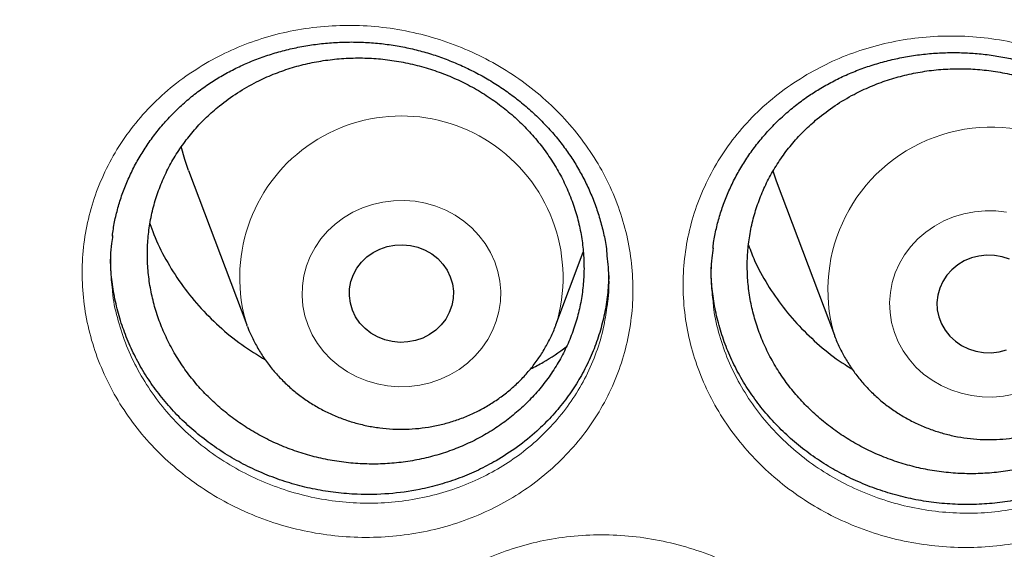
# Model space of a CAD drawing. Header units: millimetres. Extents: x 8 to 778, y 12 to 1829.
# Tile 205 of 256: x 347 to 355, y 1664 to 1668. Entities that reach past the tile are written whole.
import ezdxf

# ---------------------------------------------------------------- set-up
doc = ezdxf.new("R2010")
doc.units = ezdxf.units.MM

msp = doc.modelspace()

# ---------------------------------------------------------------- linework, layer by layer
at = {"color": 7, "linetype": 'Continuous', "lineweight": 30}
for p, q in [((348.3701, 1666.7405), (348.8171, 1665.5523)), ((352.8604, 1666.7367), (352.8868, 1666.6607)), ((352.8868, 1666.6607), (353.3338, 1665.4725)), ((351.1933, 1665.5523), (351.4038, 1666.1117)), ((348.8213, 1665.5414), (348.8179, 1665.5502)), ((353.3315, 1665.4787), (353.3338, 1665.4725))]:
    msp.add_line(p, q, dxfattribs=at)
at = {"color": 7, "linetype": 'Continuous', "lineweight": 30, "flags": 128}
for points in [[(348.3701, 1666.7405), (348.3415, 1666.8236), (348.3134, 1666.9255)], [(349.6293, 1665.6654), (349.6131, 1665.7194), (349.6057, 1665.775), (349.6072, 1665.8311), (349.6176, 1665.8863), (349.6366, 1665.9395), (349.6639, 1665.9894), (349.6988, 1666.035), (349.7405, 1666.0751), (349.7882, 1666.109), (349.8407, 1666.1358), (349.8969, 1666.155), (349.9555, 1666.1661), (350.0152, 1666.1689), (350.0747, 1666.1633), (350.1326, 1666.1495), (350.1877, 1666.1277), (350.2387, 1666.0984), (350.2845, 1666.0624), (350.3241, 1666.0203), (350.3565, 1665.9732), (350.3811, 1665.9221), (350.3973, 1665.8681), (350.4047, 1665.8124), (350.4032, 1665.7564), (350.3928, 1665.7011), (350.3738, 1665.648), (350.3465, 1665.598), (350.3116, 1665.5525), (350.2699, 1665.5124), (350.2222, 1665.4785), (350.1697, 1665.4517), (350.1135, 1665.4325), (350.0549, 1665.4214), (349.9952, 1665.4186), (349.9357, 1665.4242), (349.8778, 1665.438), (349.8227, 1665.4598), (349.7717, 1665.489), (349.7259, 1665.5251), (349.6863, 1665.5671), (349.6539, 1665.6143), (349.6293, 1665.6654)], [(354.6791, 1666.0591), (354.6226, 1666.0772), (354.5637, 1666.0872), (354.504, 1666.0889), (354.4446, 1666.0822), (354.387, 1666.0673), (354.3324, 1666.0444), (354.282, 1666.0143), (354.237, 1665.9774), (354.1983, 1665.9346), (354.1669, 1665.8868), (354.1434, 1665.8353), (354.1283, 1665.781), (354.1221, 1665.7252), (354.1248, 1665.6692), (354.1363, 1665.6141), (354.1565, 1665.5613), (354.1848, 1665.5119), (354.2207, 1665.4671), (354.2633, 1665.4277), (354.3116, 1665.3947), (354.3647, 1665.3689), (354.4213, 1665.3508), (354.4801, 1665.3408), (354.5399, 1665.3391), (354.5992, 1665.3458), (354.6569, 1665.3607)]]:
    msp.add_lwpolyline(points, dxfattribs=at)
at = {"color": 8, "linetype": 'Continuous', "lineweight": 0, "flags": 128}
for points in [[(349.2876, 1665.5487), (349.2636, 1665.6229), (349.2482, 1665.6991), (349.2418, 1665.7765), (349.2443, 1665.854), (349.2557, 1665.9309), (349.2759, 1666.0061), (349.3046, 1666.0788), (349.3416, 1666.1482), (349.3863, 1666.2135), (349.4383, 1666.2738), (349.497, 1666.3285), (349.5616, 1666.3769), (349.6314, 1666.4185), (349.7056, 1666.4527), (349.7833, 1666.4793), (349.8636, 1666.4977), (349.9455, 1666.508), (350.0282, 1666.5099), (350.1106, 1666.5033), (350.1917, 1666.4885), (350.2707, 1666.4655), (350.3466, 1666.4346), (350.4184, 1666.3962), (350.4854, 1666.3508), (350.5468, 1666.2988), (350.6018, 1666.2409), (350.6499, 1666.1778), (350.6903, 1666.1101), (350.7228, 1666.0388), (350.7468, 1665.9645), (350.7622, 1665.8883), (350.7686, 1665.811), (350.7661, 1665.7334), (350.7547, 1665.6566), (350.7345, 1665.5814), (350.7058, 1665.5086), (350.6688, 1665.4392), (350.6241, 1665.374), (350.5721, 1665.3137), (350.5134, 1665.259), (350.4488, 1665.2106), (350.379, 1665.169), (350.3049, 1665.1347), (350.2272, 1665.1082), (350.1469, 1665.0897), (350.0649, 1665.0795), (349.9822, 1665.0776), (349.8998, 1665.0841), (349.8187, 1665.099), (349.7397, 1665.122), (349.6638, 1665.1528), (349.592, 1665.1912), (349.525, 1665.2367), (349.4636, 1665.2886), (349.4086, 1665.3465), (349.3605, 1665.4097), (349.3201, 1665.4773), (349.2876, 1665.5487)], [(354.6563, 1666.4192), (354.5743, 1666.4287), (354.4916, 1666.4299), (354.4093, 1666.4226), (354.3283, 1666.407), (354.2495, 1666.3833), (354.174, 1666.3518), (354.1025, 1666.3127), (354.036, 1666.2667), (353.9752, 1666.2141), (353.9207, 1666.1558), (353.8733, 1666.0922), (353.8336, 1666.0242), (353.8018, 1665.9525), (353.7786, 1665.8781), (353.764, 1665.8017), (353.7584, 1665.7243), (353.7616, 1665.6468), (353.7738, 1665.5701), (353.7948, 1665.495), (353.8243, 1665.4226), (353.862, 1665.3535), (353.9074, 1665.2887), (353.96, 1665.2288), (354.0192, 1665.1747), (354.0843, 1665.1269), (354.1545, 1665.0859), (354.229, 1665.0523), (354.307, 1665.0265), (354.3875, 1665.0087), (354.4696, 1664.9992), (354.5522, 1664.9981), (354.6346, 1665.0054), (354.7156, 1665.0209)]]:
    msp.add_lwpolyline(points, dxfattribs=at)
at = {"color": 8, "linetype": 'Continuous', "lineweight": 0}
for centre, radius, start, end in [((350.0053, 1665.917), 1.2427, 342.95062, 197.16387), ((354.5363, 1665.8207), 1.2524, 24.83385, 195.84643)]:
    msp.add_arc(centre, radius, start, end, dxfattribs=at)
for points, knots in [([(374.4372, 1706.3241), (373.9406, 1706.3182), (372.9475, 1706.3064), (371.4606, 1706.2107), (369.9795, 1706.0582), (368.5071, 1705.8436), (367.0548, 1705.5704), (365.6252, 1705.2401), (364.2206, 1704.8544), (362.8351, 1704.4122), (361.463, 1703.9113), (360.1073, 1703.3514), (358.7712, 1702.7324), (357.4655, 1702.0589), (356.1925, 1701.3322), (354.9622, 1700.5583), (353.7762, 1699.7398), (352.6359, 1698.8792), (351.5362, 1697.9733), (350.4729, 1697.0178), (349.4488, 1696.0138), (348.4669, 1694.9623), (347.5352, 1693.8712), (346.6556, 1692.7428), (345.8346, 1691.5861), (345.0727, 1690.4041), (344.3702, 1689.1996), (343.7238, 1687.9678), (343.1311, 1686.7033), (342.5945, 1685.408), (342.1162, 1684.084), (341.7005, 1682.7415), (341.3481, 1681.3831), (341.0614, 1680.0197), (340.8397, 1678.6541), (340.6819, 1677.2891), (340.5872, 1675.919), (340.5554, 1674.538), (340.5879, 1673.1486), (340.6862, 1671.7536), (340.8497, 1670.3641), (341.0782, 1668.9826), (341.3694, 1667.6201), (341.7215, 1666.2788), (342.1326, 1664.9611), (342.6039, 1663.6612), (343.1379, 1662.3739), (343.7346, 1661.102), (344.3944, 1659.8485), (345.1123, 1658.6234), (345.8868, 1657.4291), (346.7117, 1656.2749), (347.5841, 1655.1621), (348.5014, 1654.0923), (349.467, 1653.0606), (350.4854, 1652.0629), (351.5556, 1651.1021), (352.6764, 1650.1809), (353.8393, 1649.3068), (355.042, 1648.4816), (356.2749, 1647.7113), (357.5348, 1646.9965), (358.8186, 1646.3374), (360.1316, 1645.7309), (361.4794, 1645.1749), (362.86, 1644.6714), (364.2712, 1644.2228), (365.7022, 1643.8327), (367.15, 1643.5021), (368.6032, 1643.2331), (370.0587, 1643.0251), (371.5137, 1642.8771), (372.9741, 1642.7882), (374.4461, 1642.7584), (375.9269, 1642.7889), (377.4138, 1642.8811), (378.8949, 1643.0345), (380.3673, 1643.2488), (381.8197, 1643.5221), (383.2493, 1643.8525), (384.6538, 1644.2381), (386.0393, 1644.6803), (387.4114, 1645.1813), (388.7671, 1645.7412), (390.1032, 1646.3601), (391.409, 1647.0336), (392.6819, 1647.7603), (393.9122, 1648.5342), (395.0982, 1649.3527), (396.2386, 1650.2133), (397.3382, 1651.1193), (398.4016, 1652.0747), (399.4257, 1653.0787), (400.4076, 1654.1303), (401.3392, 1655.2213), (402.2189, 1656.3497), (403.0399, 1657.5064), (403.8017, 1658.6885), (404.5043, 1659.8929), (405.1507, 1661.1248), (405.7434, 1662.3892), (406.28, 1663.6845), (406.7582, 1665.0086), (407.1739, 1666.3511), (407.5263, 1667.7094), (407.813, 1669.0728), (408.0348, 1670.4384), (408.1925, 1671.8034), (408.2873, 1673.1736), (408.3191, 1674.5546), (408.2865, 1675.9439), (408.1883, 1677.3389), (408.0247, 1678.7284), (407.7963, 1680.1099), (407.505, 1681.4725), (407.1529, 1682.8137), (406.7418, 1684.1315), (406.2705, 1685.4313), (405.7366, 1686.7187), (405.1398, 1687.9906), (404.48, 1689.2441), (403.7622, 1690.4691), (402.9876, 1691.6634), (402.1627, 1692.8177), (401.2903, 1693.9304), (400.3731, 1695.0003), (399.4074, 1696.032), (398.389, 1697.0296), (397.3189, 1697.9904), (396.198, 1698.9116), (395.0351, 1699.7857), (393.8324, 1700.611), (392.5995, 1701.3812), (391.3396, 1702.096), (390.0558, 1702.7551), (388.7428, 1703.3616), (387.395, 1703.9176), (386.0144, 1704.4211), (384.6032, 1704.8698), (383.1723, 1705.2598), (381.7244, 1705.5904), (380.2712, 1705.8593), (378.8157, 1706.0676), (377.3607, 1706.2147), (375.9003, 1706.307), (374.9249, 1706.3184), (374.4372, 1706.3241)], [0, 0, 0, 0, 0.007, 0.014, 0.021, 0.028, 0.035, 0.041875, 0.04875, 0.055625, 0.0625, 0.0695, 0.0765, 0.0835, 0.0905, 0.0975, 0.104375, 0.11125, 0.118125, 0.125, 0.132, 0.139, 0.146, 0.153, 0.16, 0.166875, 0.17375, 0.180625, 0.1875, 0.1945, 0.2015, 0.2085, 0.2155, 0.2225, 0.229375, 0.23625, 0.243125, 0.25, 0.257, 0.264, 0.271, 0.278, 0.285, 0.291875, 0.29875, 0.305625, 0.3125, 0.3195, 0.3265, 0.3335, 0.3405, 0.3475, 0.354375, 0.36125, 0.368125, 0.375, 0.382, 0.389, 0.396, 0.403, 0.41, 0.416875, 0.42375, 0.430625, 0.4375, 0.4445, 0.4515, 0.4585, 0.4655, 0.4725, 0.479375, 0.48625, 0.493125, 0.5, 0.507, 0.514, 0.521, 0.528, 0.535, 0.541875, 0.54875, 0.555625, 0.5625, 0.5695, 0.5765, 0.5835, 0.5905, 0.5975, 0.604375, 0.61125, 0.618125, 0.625, 0.632, 0.639, 0.646, 0.653, 0.66, 0.666875, 0.67375, 0.680625, 0.6875, 0.6945, 0.7015, 0.7085, 0.7155, 0.7225, 0.729375, 0.73625, 0.743125, 0.75, 0.757, 0.764, 0.771, 0.778, 0.785, 0.791875, 0.79875, 0.805625, 0.8125, 0.8195, 0.8265, 0.8335, 0.8405, 0.8475, 0.854375, 0.86125, 0.868125, 0.875, 0.882, 0.889, 0.896, 0.903, 0.91, 0.916875, 0.92375, 0.930625, 0.9375, 0.9445, 0.9515, 0.9585, 0.9655, 0.9725, 0.979375, 0.98625, 0.993125, 1, 1, 1, 1]), ([(348.5263, 1667.5784), (348.5915, 1667.6126), (348.7221, 1667.6811), (348.9323, 1667.7579), (349.1533, 1667.8156), (349.3845, 1667.8497), (349.6226, 1667.8598), (349.8613, 1667.8452), (350.0973, 1667.8051), (350.3278, 1667.7411), (350.5502, 1667.654), (350.7614, 1667.5439), (350.9589, 1667.413), (351.14, 1667.263), (351.3018, 1667.0955), (351.4432, 1666.9133), (351.5626, 1666.7182), (351.6576, 1666.5121), (351.7277, 1666.2981), (351.7721, 1666.0792), (351.7893, 1665.858), (351.7802, 1665.6374), (351.7448, 1665.4197), (351.6826, 1665.2079), (351.5953, 1665.0045), (351.484, 1664.812), (351.3492, 1664.6335), (351.1936, 1664.4707), (351.023, 1664.329), (350.8412, 1664.2093), (350.6458, 1664.1078), (350.4329, 1664.0249), (350.2046, 1663.9632), (349.9698, 1663.926), (349.7314, 1663.9145), (349.4927, 1663.9275), (349.2559, 1663.9651), (349.0243, 1664.0279), (348.8007, 1664.114), (348.5883, 1664.2224), (348.3902, 1664.3522), (348.2084, 1664.5009), (348.0446, 1664.667), (347.9019, 1664.8488), (347.7813, 1665.0437), (347.6842, 1665.249), (347.6129, 1665.4624), (347.5671, 1665.6809), (347.5476, 1665.9021), (347.5553, 1666.123), (347.5894, 1666.3409), (347.6494, 1666.5531), (347.7353, 1666.7566), (347.8449, 1666.9493), (347.9794, 1667.1318), (348.1394, 1667.2999), (348.3215, 1667.453), (348.4581, 1667.5367), (348.5263, 1667.5784)], [0, 0, 0, 0, 0.017128, 0.034307, 0.051436, 0.06936, 0.087341, 0.105264, 0.123155, 0.141103, 0.158995, 0.176909, 0.19488, 0.212793, 0.230629, 0.248522, 0.266358, 0.284229, 0.302158, 0.320029, 0.337851, 0.35573, 0.373553, 0.391419, 0.409343, 0.42721, 0.445076, 0.462999, 0.480866, 0.49744, 0.514014, 0.532021, 0.550084, 0.568088, 0.586008, 0.603985, 0.621904, 0.639856, 0.657866, 0.675819, 0.693687, 0.711613, 0.729481, 0.747353, 0.765283, 0.783154, 0.800994, 0.81889, 0.83673, 0.85457, 0.872467, 0.890306, 0.908134, 0.926018, 0.943844, 0.962542, 0.981303, 1, 1, 1, 1]), ([(353.1223, 1667.4776), (353.1873, 1667.5131), (353.3176, 1667.5843), (353.5278, 1667.665), (353.7488, 1667.7265), (353.9798, 1667.7645), (354.2176, 1667.7784), (354.4562, 1667.7677), (354.6925, 1667.7315), (354.9235, 1667.6713), (355.1468, 1667.5879), (355.3591, 1667.4814), (355.5581, 1667.3539), (355.7409, 1667.207), (355.9047, 1667.0424), (356.0483, 1666.8626), (356.17, 1666.6696), (356.2675, 1666.4652), (356.3403, 1666.2525), (356.3874, 1666.0343), (356.4074, 1665.8135), (356.401, 1665.5928), (356.3684, 1665.3746), (356.3089, 1665.1619), (356.2241, 1664.957), (356.1151, 1664.7628), (355.9825, 1664.5822), (355.8289, 1664.4169), (355.6602, 1664.2725), (355.4797, 1664.1498), (355.2857, 1664.0452), (355.0739, 1663.959), (354.8466, 1663.8936), (354.6125, 1663.8527), (354.3745, 1663.8373), (354.1358, 1663.8465), (353.8988, 1663.8802), (353.6667, 1663.9391), (353.4422, 1664.0215), (353.2287, 1664.1263), (353.0291, 1664.2527), (352.8456, 1664.3982), (352.6799, 1664.5615), (352.535, 1664.7409), (352.412, 1664.9336), (352.3124, 1665.1372), (352.2384, 1665.3493), (352.19, 1665.567), (352.1676, 1665.7877), (352.1727, 1666.0087), (352.204, 1666.2271), (352.2613, 1666.4402), (352.3447, 1666.6451), (352.452, 1666.8396), (352.584, 1667.0239), (352.7413, 1667.1939), (352.9203, 1667.3493), (353.055, 1667.4349), (353.1223, 1667.4776)], [0, 0, 0, 0, 0.01722, 0.034492, 0.051712, 0.069627, 0.0876, 0.105515, 0.123396, 0.141334, 0.159216, 0.177123, 0.195087, 0.212994, 0.230831, 0.248723, 0.266559, 0.284436, 0.302371, 0.320248, 0.33808, 0.355969, 0.373801, 0.391677, 0.40961, 0.427485, 0.445356, 0.463284, 0.481155, 0.497736, 0.514316, 0.532312, 0.550364, 0.568358, 0.586268, 0.604235, 0.622144, 0.640087, 0.658088, 0.67603, 0.693895, 0.711816, 0.72968, 0.747554, 0.765485, 0.783359, 0.801206, 0.81911, 0.836957, 0.854808, 0.872714, 0.890564, 0.9084, 0.926292, 0.944126, 0.96273, 0.981397, 1, 1, 1, 1]), ([(347.7842, 1665.8195), (347.7852, 1665.807), (347.7915, 1665.7277), (347.8263, 1665.5837), (347.8892, 1665.3904), (347.9775, 1665.2045), (348.0866, 1665.028), (348.2159, 1664.8632), (348.364, 1664.7126), (348.5286, 1664.5776), (348.7079, 1664.4597), (348.9002, 1664.3612), (349.1025, 1664.2827), (349.312, 1664.2254), (349.5263, 1664.1907), (349.7423, 1664.1783), (349.958, 1664.188), (350.1704, 1664.221), (350.3769, 1664.2762), (350.5695, 1664.3505), (350.7462, 1664.4417), (350.9107, 1664.5493), (351.065, 1664.6769), (351.2058, 1664.8236), (351.3277, 1664.9846), (351.4286, 1665.1582), (351.507, 1665.3419), (351.5612, 1665.5187), (351.5775, 1665.6354), (351.5846, 1665.6863)], [0, 0, 0, 0, 0.0072844, 0.0459733, 0.0845392, 0.1231748, 0.1619344, 0.2005701, 0.2392025, 0.2779584, 0.3165912, 0.3553999, 0.3943336, 0.4331425, 0.4718939, 0.5107693, 0.5495229, 0.5884485, 0.6275021, 0.6664335, 0.7022561, 0.7380797, 0.7767072, 0.8154573, 0.8540849, 0.8927099, 0.9314583, 0.9700836, 1, 1, 1, 1]), ([(352.4007, 1665.7321), (352.4025, 1665.7115), (352.4102, 1665.6242), (352.4479, 1665.4728), (352.5135, 1665.2807), (352.604, 1665.0965), (352.7153, 1664.922), (352.8465, 1664.7595), (352.9964, 1664.6116), (353.1625, 1664.4795), (353.3431, 1664.3648), (353.5364, 1664.2697), (353.7394, 1664.1947), (353.9495, 1664.141), (354.164, 1664.1099), (354.3799, 1664.1011), (354.5953, 1664.1145), (354.8071, 1664.151), (355.0128, 1664.2096), (355.2044, 1664.287), (355.3798, 1664.3811), (355.543, 1664.4915), (355.6957, 1664.6216), (355.8347, 1664.7707), (355.9546, 1664.9336), (356.0534, 1665.1089), (356.1294, 1665.2939), (356.18, 1665.4655), (356.1942, 1665.5763), (356.2, 1665.6213)], [0, 0, 0, 0, 0.011984, 0.050647, 0.089188, 0.127786, 0.166507, 0.205105, 0.243686, 0.28239, 0.320971, 0.359717, 0.398588, 0.437334, 0.476021, 0.514832, 0.553522, 0.592382, 0.63137, 0.670236, 0.706033, 0.741832, 0.780427, 0.819144, 0.857739, 0.896342, 0.935068, 0.973671, 1, 1, 1, 1]), ([(355.4298, 1663.721), (355.4949, 1663.7564), (355.6252, 1663.8273), (355.8356, 1663.9078), (356.0567, 1663.9692), (356.2879, 1664.0072), (356.5258, 1664.0213), (356.7644, 1664.0109), (357.0007, 1663.9752), (357.2317, 1663.9156), (357.4549, 1663.8329), (357.667, 1663.7273), (357.8658, 1663.6007), (358.0484, 1663.4549), (358.2121, 1663.2914), (358.3554, 1663.1129), (358.477, 1662.9211), (358.5743, 1662.718), (358.6469, 1662.5066), (358.6939, 1662.2897), (358.7136, 1662.0701), (358.7071, 1661.8506), (358.6743, 1661.6335), (358.6145, 1661.4217), (358.5295, 1661.2177), (358.4202, 1661.0244), (358.2874, 1660.8444), (358.1335, 1660.6797), (357.9644, 1660.5357), (357.7836, 1660.4134), (357.5892, 1660.3091), (357.3772, 1660.2231), (357.1497, 1660.1578), (356.9155, 1660.1169), (356.6774, 1660.1013), (356.4387, 1660.1102), (356.2017, 1660.1435), (355.9696, 1660.2018), (355.7453, 1660.2835), (355.5318, 1660.3874), (355.3325, 1660.5129), (355.1491, 1660.6574), (354.9837, 1660.8194), (354.8389, 1660.9976), (354.7161, 1661.189), (354.6167, 1661.3913), (354.5429, 1661.6022), (354.4946, 1661.8186), (354.4725, 1662.0381), (354.4777, 1662.2579), (354.5092, 1662.4753), (354.5668, 1662.6874), (354.6504, 1662.8914), (354.7579, 1663.0851), (354.8902, 1663.2687), (355.0479, 1663.4381), (355.2274, 1663.5931), (355.3624, 1663.6784), (355.4298, 1663.721)], [0, 0, 0, 0, 0.0172158, 0.0344826, 0.0516988, 0.0696117, 0.0875819, 0.1054948, 0.1233674, 0.1412972, 0.1591705, 0.1770661, 0.1950191, 0.2129147, 0.2307419, 0.2486252, 0.2664514, 0.2843258, 0.3022573, 0.3201314, 0.3379684, 0.3558618, 0.3736985, 0.3915842, 0.4095269, 0.4274125, 0.4452945, 0.4632333, 0.4811152, 0.4977142, 0.5143129, 0.5323052, 0.5503543, 0.5683442, 0.5862503, 0.6042129, 0.622118, 0.6400511, 0.6580419, 0.6759749, 0.6938279, 0.7117378, 0.7295907, 0.7474571, 0.7653806, 0.7832469, 0.8010935, 0.8189969, 0.8368433, 0.8547, 0.8726132, 0.8904692, 0.9083163, 0.926219, 0.9440641, 0.9626884, 0.9813764, 1, 1, 1, 1]), ([(350.4746, 1663.6644), (350.54, 1663.6983), (350.6708, 1663.7661), (350.8813, 1663.842), (351.1027, 1663.8989), (351.3341, 1663.9324), (351.5724, 1663.942), (351.8111, 1663.927), (352.047, 1663.8867), (352.2773, 1663.8226), (352.4994, 1663.7356), (352.7102, 1663.6258), (352.9071, 1663.4953), (353.0877, 1663.346), (353.2488, 1663.1792), (353.3895, 1662.9979), (353.5082, 1662.8038), (353.6024, 1662.5988), (353.6718, 1662.386), (353.7154, 1662.1683), (353.7318, 1661.9483), (353.722, 1661.729), (353.6858, 1661.5126), (353.6229, 1661.302), (353.5348, 1661.0998), (353.4226, 1660.9085), (353.2871, 1660.7312), (353.1307, 1660.5694), (352.9594, 1660.4287), (352.7768, 1660.3099), (352.5808, 1660.2092), (352.3674, 1660.1272), (352.1388, 1660.0663), (351.9037, 1660.0297), (351.6652, 1660.0187), (351.4264, 1660.0322), (351.1897, 1660.0701), (350.9583, 1660.1329), (350.735, 1660.2189), (350.523, 1660.327), (350.3254, 1660.4564), (350.1441, 1660.6045), (349.9811, 1660.7698), (349.839, 1660.9508), (349.7191, 1661.1447), (349.6228, 1661.3489), (349.5522, 1661.5611), (349.5072, 1661.7784), (349.4885, 1661.9983), (349.497, 1662.2179), (349.5318, 1662.4346), (349.5926, 1662.6455), (349.6793, 1662.8479), (349.7897, 1663.0394), (349.925, 1663.2208), (350.0859, 1663.3878), (350.2689, 1663.54), (350.4061, 1663.623), (350.4746, 1663.6644)], [0, 0, 0, 0, 0.017121, 0.034291, 0.051413, 0.069336, 0.087316, 0.10524, 0.123122, 0.141062, 0.158946, 0.176846, 0.194804, 0.212705, 0.23053, 0.248411, 0.266236, 0.284102, 0.302025, 0.31989, 0.337716, 0.355599, 0.373424, 0.391301, 0.409235, 0.427112, 0.444992, 0.462928, 0.480807, 0.497403, 0.513999, 0.532003, 0.550064, 0.568066, 0.585984, 0.603958, 0.621874, 0.639816, 0.657816, 0.675758, 0.693614, 0.711526, 0.729382, 0.747244, 0.765163, 0.783025, 0.800862, 0.818755, 0.836592, 0.854438, 0.87234, 0.890186, 0.908025, 0.925921, 0.943759, 0.962485, 0.981275, 1, 1, 1, 1])]:
    msp.add_open_spline(points, degree=3, knots=knots, dxfattribs=at)
at = {"color": 7, "linetype": 'Continuous', "lineweight": 30}
for points, knots in [([(339.5859, 1677.2304), (339.5836, 1677.1956), (339.5788, 1677.125), (339.5727, 1677.0081), (339.5658, 1676.8831), (339.5579, 1676.7517), (339.5498, 1676.6108), (339.5418, 1676.4596), (339.5333, 1676.2809), (339.5247, 1676.0723), (339.5167, 1675.8315), (339.5093, 1675.5424), (339.5041, 1675.2007), (339.5031, 1674.802), (339.5077, 1674.3744), (339.5201, 1673.8864), (339.5431, 1673.3443), (339.579, 1672.7586), (339.6264, 1672.1709), (339.6848, 1671.5855), (339.7541, 1671.0025), (339.8481, 1670.3217), (339.9742, 1669.545), (340.1409, 1668.6748), (340.2932, 1667.9859), (340.4166, 1667.4752), (340.5016, 1667.1398), (340.5889, 1666.8105), (340.676, 1666.4958), (340.7599, 1666.2041), (340.8388, 1665.939), (340.912, 1665.7002), (340.979, 1665.4876), (341.0391, 1665.3011), (341.0919, 1665.1405), (341.1369, 1665.0057), (341.172, 1664.9019), (341.1993, 1664.8221), (341.2229, 1664.7536), (341.2492, 1664.678), (341.2804, 1664.5887), (341.3172, 1664.4849), (341.3634, 1664.3556), (341.4205, 1664.1986), (341.4898, 1664.0114), (341.5689, 1663.8022), (341.6582, 1663.571), (341.7583, 1663.3182), (341.8678, 1663.049), (341.9836, 1662.7717), (342.1454, 1662.3945), (342.3553, 1661.9244), (342.6181, 1661.3658), (342.9175, 1660.76), (343.2562, 1660.1111), (343.6371, 1659.4234), (344.0288, 1658.7547), (344.4699, 1658.041), (344.9682, 1657.2809), (345.5301, 1656.4771), (346.1168, 1655.6887), (346.6534, 1655.0106), (347.1343, 1654.4323), (347.5564, 1653.9439), (348.0014, 1653.4489), (348.4702, 1652.9482), (348.929, 1652.4781), (349.3743, 1652.0389), (349.8027, 1651.631), (350.2479, 1651.222), (350.7095, 1650.813), (351.1239, 1650.4591), (351.4782, 1650.1656), (351.7603, 1649.9371), (352.0239, 1649.728), (352.2685, 1649.5376), (352.4936, 1649.3654), (352.7057, 1649.2059), (352.9027, 1649.0599), (353.0824, 1648.9287), (353.2185, 1648.8305), (353.314, 1648.7622), (353.3725, 1648.7206), (353.4223, 1648.6853), (353.4786, 1648.6455), (353.5541, 1648.5924), (353.6543, 1648.5224), (353.7768, 1648.4375), (353.9218, 1648.338), (354.0897, 1648.2241), (354.3688, 1648.0373), (354.7571, 1647.7838), (355.2531, 1647.4715), (355.763, 1647.1622), (356.2865, 1646.8566), (356.8238, 1646.5553), (357.4084, 1646.2406), (358.0429, 1645.9146), (358.729, 1645.5803), (359.4281, 1645.2582), (360.1693, 1644.9357), (360.9463, 1644.6188), (361.7577, 1644.3108), (362.565, 1644.0262), (363.3673, 1643.7645), (364.1592, 1643.5261), (364.9399, 1643.3099), (365.7097, 1643.1147), (366.4766, 1642.9376), (367.3205, 1642.7614), (368.2456, 1642.5916), (369.2527, 1642.4351), (370.2642, 1642.3062), (371.2793, 1642.205), (372.297, 1642.1318), (373.3165, 1642.0866), (374.3371, 1642.0696), (375.3577, 1642.081), (376.3775, 1642.1207), (377.3957, 1642.1885), (378.4113, 1642.2842), (379.4242, 1642.4077), (380.435, 1642.5592), (381.4378, 1642.7379), (382.4326, 1642.9434), (383.4187, 1643.1753), (384.4017, 1643.4353), (385.3104, 1643.7027), (386.1468, 1643.9718), (386.9158, 1644.2383), (387.6902, 1644.5265), (388.4766, 1644.8402), (389.2742, 1645.1807), (390.0821, 1645.5493), (390.8944, 1645.9448), (391.7101, 1646.368), (392.3714, 1646.7332), (392.8743, 1647.0234), (393.2126, 1647.2238), (393.5299, 1647.4164), (393.8253, 1647.5998), (394.0978, 1647.7726), (394.3478, 1647.9343), (394.5761, 1648.0845), (394.7845, 1648.2239), (394.9683, 1648.3487), (395.129, 1648.4591), (395.267, 1648.555), (395.3863, 1648.6387), (395.4817, 1648.7062), (395.5637, 1648.7645), (395.645, 1648.8227), (395.7417, 1648.8924), (395.8558, 1648.9752), (395.9872, 1649.0715), (396.1361, 1649.1817), (396.2989, 1649.3036), (396.4713, 1649.4345), (396.6494, 1649.5714), (396.8317, 1649.7134), (397.089, 1649.9168), (397.425, 1650.1884), (397.842, 1650.5361), (398.2741, 1650.9087), (398.7203, 1651.3069), (399.1794, 1651.7319), (399.6023, 1652.1386), (399.9872, 1652.5214), (400.327, 1652.8694), (400.6577, 1653.2181), (400.9727, 1653.5598), (401.2708, 1653.8923), (401.5683, 1654.2328), (401.8633, 1654.5798), (402.1539, 1654.9317), (402.4242, 1655.268), (402.6763, 1655.5898), (402.9107, 1655.8966), (403.1277, 1656.1875), (403.3265, 1656.4598), (403.5136, 1656.7214), (403.6997, 1656.987), (403.8947, 1657.2714), (404.1024, 1657.5814), (404.3217, 1657.9173), (404.5517, 1658.2795), (404.7916, 1658.6688), (405.0401, 1659.0857), (405.2766, 1659.4965), (405.4997, 1659.8975), (405.7086, 1660.2851), (405.9178, 1660.6866), (406.1211, 1661.0908), (406.3199, 1661.5004), (406.5101, 1661.9069), (406.6909, 1662.3085), (406.8561, 1662.6889), (407.0064, 1663.0477), (407.1429, 1663.3845), (407.2662, 1663.699), (407.3771, 1663.9908), (407.4624, 1664.2217), (407.5245, 1664.3933), (407.5651, 1664.507), (407.5988, 1664.6025), (407.6257, 1664.6794), (407.6471, 1664.7409), (407.6684, 1664.8027), (407.6945, 1664.8788), (407.7289, 1664.9801), (407.7707, 1665.1049), (407.8278, 1665.2777), (407.8986, 1665.497), (407.9811, 1665.7602), (408.0661, 1666.0401), (408.1529, 1666.3361), (408.2448, 1666.6615), (408.341, 1667.0175), (408.4408, 1667.4059), (408.5402, 1667.8148), (408.6384, 1668.2443), (408.7345, 1668.6947), (408.8278, 1669.1659), (408.9168, 1669.6563), (409.0116, 1670.231), (409.1047, 1670.8759), (409.1896, 1671.5786), (409.2564, 1672.2588), (409.3066, 1672.9162), (409.3416, 1673.5504), (409.3629, 1674.161), (409.3708, 1674.6768), (409.3708, 1675.1023), (409.367, 1675.4428), (409.3597, 1675.7696), (409.3498, 1676.078), (409.3384, 1676.361), (409.3263, 1676.6159), (409.3139, 1676.8434), (409.3017, 1677.045), (409.2927, 1677.1717), (409.2885, 1677.2304)], [0, 0, 0, 0, 0.000951, 0.00193, 0.003036, 0.004253, 0.00557, 0.006974, 0.008466, 0.010552, 0.012788, 0.015174, 0.018604, 0.022304, 0.026272, 0.03051, 0.035893, 0.041374, 0.046842, 0.052297, 0.05774, 0.063171, 0.071403, 0.079606, 0.08778, 0.090983, 0.094182, 0.097376, 0.100428, 0.103231, 0.105785, 0.10809, 0.110147, 0.111955, 0.113514, 0.114824, 0.115886, 0.116546, 0.117156, 0.117891, 0.118757, 0.119771, 0.120935, 0.122551, 0.124388, 0.126447, 0.128728, 0.13123, 0.133951, 0.136743, 0.139515, 0.145262, 0.150923, 0.1565, 0.163835, 0.171017, 0.178053, 0.185051, 0.193962, 0.202877, 0.211797, 0.220722, 0.226386, 0.232222, 0.238234, 0.244421, 0.250785, 0.255992, 0.261311, 0.266742, 0.272285, 0.27791, 0.281398, 0.284647, 0.287656, 0.290428, 0.29296, 0.295254, 0.297539, 0.299525, 0.301212, 0.302031, 0.302668, 0.303134, 0.303663, 0.304513, 0.305603, 0.306932, 0.308499, 0.310306, 0.312352, 0.317473, 0.322688, 0.327986, 0.333366, 0.338829, 0.344373, 0.351014, 0.357768, 0.364616, 0.371408, 0.379162, 0.386804, 0.394332, 0.401748, 0.409052, 0.416116, 0.423071, 0.429942, 0.436807, 0.445722, 0.454637, 0.463552, 0.472466, 0.481381, 0.490295, 0.49921, 0.508124, 0.517039, 0.525953, 0.534868, 0.543782, 0.552714, 0.561687, 0.570523, 0.5794, 0.588318, 0.597277, 0.604345, 0.611477, 0.618749, 0.626162, 0.633856, 0.641697, 0.649684, 0.657818, 0.6661, 0.66977, 0.673275, 0.676573, 0.679664, 0.682548, 0.68518, 0.687613, 0.689846, 0.691879, 0.693552, 0.69506, 0.696371, 0.697452, 0.698185, 0.699064, 0.700127, 0.701375, 0.702837, 0.704492, 0.706336, 0.708286, 0.710294, 0.712359, 0.714483, 0.719094, 0.723957, 0.729073, 0.73444, 0.74006, 0.745932, 0.750271, 0.754723, 0.75908, 0.763275, 0.767308, 0.77118, 0.775537, 0.779669, 0.783578, 0.787262, 0.79079, 0.794084, 0.797145, 0.799974, 0.80285, 0.805987, 0.809384, 0.813035, 0.816945, 0.821115, 0.825545, 0.830235, 0.834102, 0.838129, 0.842317, 0.846532, 0.850561, 0.854837, 0.85888, 0.862688, 0.866263, 0.869604, 0.872711, 0.875584, 0.878223, 0.879511, 0.880626, 0.881559, 0.88231, 0.882879, 0.883358, 0.884118, 0.885104, 0.886317, 0.887757, 0.890141, 0.892693, 0.895393, 0.898242, 0.901239, 0.90476, 0.908466, 0.912358, 0.916434, 0.920696, 0.925143, 0.929775, 0.934543, 0.941328, 0.94789, 0.954228, 0.960343, 0.966236, 0.971905, 0.977351, 0.980594, 0.983753, 0.986827, 0.989704, 0.992312, 0.994612, 0.996657, 0.99845, 1, 1, 1, 1]), ([(342.1365, 1671.2491), (342.1458, 1671.1696), (342.1732, 1670.9328), (342.2274, 1670.5397), (342.2985, 1670.0699), (342.3778, 1669.6011), (342.4647, 1669.1336), (342.5594, 1668.6675), (342.6618, 1668.2027), (342.7719, 1667.7395), (342.8897, 1667.278), (343.0151, 1666.8182), (343.1482, 1666.3604), (343.2887, 1665.9045), (343.4369, 1665.4507), (343.5925, 1664.9992), (343.7556, 1664.55), (343.9261, 1664.1032), (344.104, 1663.659), (344.2893, 1663.2174), (344.4818, 1662.7785), (344.6816, 1662.3426), (344.8886, 1661.9096), (345.1028, 1661.4796), (345.3241, 1661.0529), (345.5524, 1660.6294), (345.7877, 1660.2093), (346.0299, 1659.7927), (346.279, 1659.3797), (346.5349, 1658.9704), (346.7976, 1658.5649), (347.067, 1658.1632), (347.343, 1657.7656), (347.6255, 1657.372), (347.9146, 1656.9825), (348.21, 1656.5974), (348.5119, 1656.2166), (348.8199, 1655.8402), (349.1342, 1655.4684), (349.4547, 1655.1013), (349.7811, 1654.7388), (350.1136, 1654.3812), (350.4519, 1654.0285), (350.796, 1653.6807), (351.1459, 1653.338), (351.5014, 1653.0005), (351.8624, 1652.6682), (352.229, 1652.3412), (352.6008, 1652.0196), (352.978, 1651.7034), (353.3604, 1651.3929), (353.7479, 1651.0879), (354.1404, 1650.7886), (354.5378, 1650.4951), (354.94, 1650.2074), (355.3469, 1649.9257), (355.7585, 1649.6499), (356.1746, 1649.3802), (356.5951, 1649.1165), (357.0199, 1648.8591), (357.449, 1648.6078), (357.8821, 1648.3629), (358.3193, 1648.1243), (358.7604, 1647.8922), (359.2052, 1647.6665), (359.6538, 1647.4473), (360.1059, 1647.2347), (360.5615, 1647.0288), (361.0205, 1646.8295), (361.4827, 1646.6369), (361.948, 1646.4511), (362.4164, 1646.2722), (362.8877, 1646.1), (363.3618, 1645.9348), (363.8385, 1645.7766), (364.3178, 1645.6253), (364.7996, 1645.481), (365.2837, 1645.3438), (365.77, 1645.2137), (366.2585, 1645.0907), (366.7489, 1644.9748), (367.2411, 1644.8661), (367.7352, 1644.7647), (368.2308, 1644.6704), (368.7279, 1644.5834), (369.2264, 1644.5037), (369.7262, 1644.4312), (370.2271, 1644.3661), (370.7291, 1644.3082), (371.2319, 1644.2578), (371.7355, 1644.2146), (372.2398, 1644.1789), (372.7446, 1644.1505), (373.2498, 1644.1294), (373.7553, 1644.1158), (374.261, 1644.1095), (374.7667, 1644.1106), (375.2723, 1644.1191), (375.7777, 1644.135), (376.2828, 1644.1583), (376.7875, 1644.1889), (377.2915, 1644.2269), (377.7949, 1644.2723), (378.2975, 1644.325), (378.7992, 1644.385), (379.2998, 1644.4524), (379.7992, 1644.527), (380.2973, 1644.609), (380.794, 1644.6982), (381.2891, 1644.7946), (381.7826, 1644.8983), (382.2744, 1645.0092), (382.7642, 1645.1272), (383.252, 1645.2524), (383.7377, 1645.3847), (384.2211, 1645.524), (384.7021, 1645.6704), (385.1807, 1645.8238), (385.6567, 1645.9842), (386.1299, 1646.1515), (386.6003, 1646.3257), (387.0678, 1646.5067), (387.5322, 1646.6946), (387.9935, 1646.8892), (388.4514, 1647.0905), (388.906, 1647.2985), (389.3571, 1647.5131), (389.8045, 1647.7342), (390.2482, 1647.9619), (390.6882, 1648.196), (391.1241, 1648.4365), (391.5561, 1648.6834), (391.9838, 1648.9365), (392.4074, 1649.1959), (392.8266, 1649.4614), (393.2413, 1649.733), (393.6515, 1650.0106), (394.057, 1650.2941), (394.4578, 1650.5836), (394.8537, 1650.8789), (395.2447, 1651.1799), (395.6307, 1651.4866), (396.0115, 1651.7989), (396.3871, 1652.1167), (396.7573, 1652.4399), (397.1222, 1652.7685), (397.4816, 1653.1025), (397.8354, 1653.4416), (398.1835, 1653.7858), (398.5259, 1654.1351), (398.8625, 1654.4894), (399.1931, 1654.8485), (399.5178, 1655.2124), (399.8364, 1655.581), (400.1488, 1655.9542), (400.455, 1656.3319), (400.7549, 1656.714), (401.0484, 1657.1005), (401.3355, 1657.4912), (401.6161, 1657.8861), (401.8901, 1658.285), (402.1574, 1658.6878), (402.4181, 1659.0946), (402.6719, 1659.505), (402.919, 1659.9191), (403.1591, 1660.3368), (403.3923, 1660.758), (403.6185, 1661.1824), (403.8376, 1661.6102), (404.0496, 1662.0411), (404.2544, 1662.475), (404.452, 1662.9119), (404.6423, 1663.3516), (404.8253, 1663.794), (405.001, 1664.239), (405.1693, 1664.6866), (405.3301, 1665.1365), (405.4835, 1665.5887), (405.6293, 1666.0432), (405.7676, 1666.4997), (405.8983, 1666.9581), (406.0214, 1667.4184), (406.1368, 1667.8805), (406.2446, 1668.3442), (406.3447, 1668.8094), (406.437, 1669.276), (406.5216, 1669.7439), (406.5986, 1670.2129), (406.6671, 1670.6831), (406.7138, 1671.031), (406.7352, 1671.2223), (406.739, 1671.2563)], [0, 0, 0, 0, 0.002693, 0.008018, 0.013343, 0.018669, 0.023994, 0.029319, 0.034645, 0.03997, 0.045296, 0.050621, 0.055946, 0.061272, 0.066597, 0.071923, 0.077249, 0.082574, 0.0879, 0.093226, 0.098551, 0.103877, 0.109203, 0.114529, 0.119855, 0.125181, 0.130507, 0.135833, 0.141159, 0.146485, 0.151812, 0.157138, 0.162464, 0.167791, 0.173117, 0.178444, 0.18377, 0.189097, 0.194423, 0.19975, 0.205077, 0.210404, 0.215731, 0.221057, 0.226384, 0.231711, 0.237038, 0.242365, 0.247693, 0.25302, 0.258347, 0.263674, 0.269002, 0.274329, 0.279656, 0.284984, 0.290311, 0.295639, 0.300966, 0.306294, 0.311621, 0.316949, 0.322277, 0.327604, 0.332932, 0.33826, 0.343588, 0.348916, 0.354243, 0.359571, 0.364899, 0.370227, 0.375555, 0.380883, 0.386211, 0.391539, 0.396867, 0.402195, 0.407523, 0.412851, 0.418179, 0.423508, 0.428836, 0.434164, 0.439492, 0.44482, 0.450148, 0.455477, 0.460805, 0.466133, 0.471461, 0.47679, 0.482118, 0.487446, 0.492774, 0.498103, 0.503431, 0.508759, 0.514087, 0.519416, 0.524744, 0.530072, 0.5354, 0.540729, 0.546057, 0.551385, 0.556713, 0.562041, 0.56737, 0.572698, 0.578026, 0.583354, 0.588682, 0.594011, 0.599339, 0.604667, 0.609995, 0.615323, 0.620651, 0.625979, 0.631307, 0.636635, 0.641963, 0.647291, 0.652619, 0.657947, 0.663275, 0.668603, 0.673931, 0.679258, 0.684586, 0.689914, 0.695242, 0.700569, 0.705897, 0.711225, 0.716552, 0.72188, 0.727207, 0.732535, 0.737862, 0.74319, 0.748517, 0.753844, 0.759171, 0.764499, 0.769826, 0.775153, 0.78048, 0.785807, 0.791134, 0.796461, 0.801788, 0.807115, 0.812442, 0.817768, 0.823095, 0.828422, 0.833748, 0.839075, 0.844401, 0.849728, 0.855054, 0.86038, 0.865707, 0.871033, 0.876359, 0.881685, 0.887011, 0.892337, 0.897663, 0.902989, 0.908315, 0.913641, 0.918967, 0.924293, 0.929618, 0.934944, 0.94027, 0.945595, 0.950921, 0.956246, 0.961572, 0.966897, 0.972223, 0.977548, 0.982873, 0.988199, 0.993524, 0.998849, 1, 1, 1, 1]), ([(348.6178, 1667.4639), (348.6346, 1667.4735), (348.6847, 1667.5022), (348.7716, 1667.5455), (348.8795, 1667.5917), (348.9915, 1667.6315), (349.1069, 1667.6648), (349.2251, 1667.6914), (349.3457, 1667.7111), (349.4678, 1667.7237), (349.5907, 1667.7292), (349.7138, 1667.7274), (349.8362, 1667.7184), (349.9572, 1667.7023), (350.0763, 1667.6791), (350.1929, 1667.649), (350.3074, 1667.6121), (350.4201, 1667.5683), (350.5311, 1667.5177), (350.6394, 1667.4604), (350.7445, 1667.3967), (350.8456, 1667.327), (350.9419, 1667.2519), (351.0327, 1667.1718), (351.1175, 1667.0872), (351.1956, 1666.9989), (351.2669, 1666.9072), (351.3312, 1666.8121), (351.389, 1666.7135), (351.4405, 1666.611), (351.4854, 1666.505), (351.5233, 1666.3962), (351.5537, 1666.285), (351.5747, 1666.1868), (351.5823, 1666.1256), (351.5852, 1666.1023)], [0, 0, 0, 0, 0.015391, 0.046065, 0.07688, 0.1079, 0.1391, 0.170445, 0.20189, 0.23338, 0.264842, 0.296211, 0.327434, 0.358463, 0.389256, 0.419732, 0.450139, 0.480921, 0.512024, 0.543384, 0.574922, 0.606549, 0.638163, 0.669654, 0.700941, 0.731956, 0.762647, 0.79305, 0.823603, 0.854524, 0.885725, 0.917157, 0.948764, 0.980482, 1, 1, 1, 1]), ([(353.2167, 1667.3661), (353.2334, 1667.376), (353.2832, 1667.4055), (353.3695, 1667.4503), (353.4769, 1667.4982), (353.5884, 1667.5398), (353.7034, 1667.575), (353.8213, 1667.6035), (353.9416, 1667.6251), (354.0636, 1667.6397), (354.1865, 1667.6471), (354.3095, 1667.6473), (354.432, 1667.6402), (354.5532, 1667.626), (354.6725, 1667.6048), (354.7894, 1667.5766), (354.9043, 1667.5415), (355.0176, 1667.4995), (355.1291, 1667.4506), (355.2381, 1667.395), (355.3439, 1667.3329), (355.4458, 1667.2649), (355.5429, 1667.1912), (355.6346, 1667.1126), (355.7203, 1667.0294), (355.7994, 1666.9422), (355.8716, 1666.8517), (355.937, 1666.7576), (355.9959, 1666.6598), (356.0485, 1666.5581), (356.0945, 1666.4528), (356.1336, 1666.3445), (356.1653, 1666.2338), (356.1885, 1666.1296), (356.1975, 1666.0621), (356.2014, 1666.0325)], [0, 0, 0, 0, 0.015305, 0.045798, 0.076433, 0.107272, 0.138292, 0.169458, 0.200723, 0.232033, 0.263316, 0.294506, 0.325551, 0.356403, 0.38702, 0.417319, 0.447565, 0.478184, 0.509124, 0.54032, 0.571693, 0.603157, 0.634609, 0.665939, 0.697067, 0.727925, 0.758462, 0.788717, 0.819136, 0.849919, 0.880979, 0.912266, 0.943726, 0.975295, 1, 1, 1, 1]), ([(348.6071, 1667.2371), (348.5734, 1667.2085), (348.5058, 1667.1511), (348.4142, 1667.0543), (348.3304, 1666.9497), (348.2569, 1666.8385), (348.1944, 1666.7224), (348.1429, 1666.602), (348.1021, 1666.4764), (348.0732, 1666.3479), (348.0563, 1666.2177), (348.0511, 1666.087), (348.0578, 1665.9546), (348.0766, 1665.8231), (348.107, 1665.6937), (348.1487, 1665.5674), (348.202, 1665.4431), (348.2663, 1665.3234), (348.3407, 1665.2093), (348.4245, 1665.1016), (348.5185, 1664.9994), (348.621, 1664.905), (348.731, 1664.819), (348.8474, 1664.742), (348.9714, 1664.6734), (349.1006, 1664.6148), (349.2338, 1664.5666), (349.3699, 1664.529), (349.51, 1664.5017), (349.6514, 1664.4856), (349.7929, 1664.4806), (349.9332, 1664.4866), (350.0737, 1664.5037), (350.2112, 1664.5319), (350.3447, 1664.5707), (350.4736, 1664.6196), (350.5987, 1664.6793), (350.7173, 1664.7488), (350.828, 1664.827), (350.9308, 1664.9135), (351.0262, 1665.0091), (351.1122, 1665.1121), (351.1877, 1665.2211), (351.2528, 1665.3354), (351.3076, 1665.4559), (351.351, 1665.5805), (351.3827, 1665.7078), (351.4026, 1665.8368), (351.4109, 1665.9688), (351.407, 1666.1009), (351.3912, 1666.2322), (351.3639, 1666.3614), (351.3247, 1666.4899), (351.2741, 1666.6148), (351.2127, 1666.7351), (351.1412, 1666.8501), (351.059, 1666.9605), (350.9674, 1667.0641), (350.8673, 1667.1601), (350.7598, 1667.2478), (350.6438, 1667.3279), (350.5215, 1667.3986), (350.394, 1667.4594), (350.2625, 1667.51), (350.1258, 1667.5507), (349.9865, 1667.5805), (349.8459, 1667.5993), (349.7052, 1667.6071), (349.5631, 1667.6038), (349.4225, 1667.5893), (349.2846, 1667.5639), (349.1505, 1667.528), (349.0191, 1667.4811), (348.8825, 1667.4189), (348.7423, 1667.3397), (348.6523, 1667.2714), (348.6071, 1667.2371)], [0, 0, 0, 0, 0.01319, 0.026471, 0.040041, 0.053711, 0.066948, 0.080279, 0.093752, 0.107423, 0.120654, 0.133977, 0.147445, 0.161108, 0.174332, 0.187649, 0.201109, 0.214766, 0.227987, 0.241301, 0.254759, 0.268412, 0.281636, 0.294952, 0.308412, 0.322067, 0.335298, 0.348621, 0.362087, 0.375749, 0.388987, 0.402318, 0.415792, 0.429463, 0.442659, 0.455947, 0.469523, 0.4832, 0.496397, 0.509686, 0.523264, 0.536942, 0.550183, 0.563516, 0.576993, 0.590667, 0.603901, 0.617227, 0.630696, 0.644363, 0.657589, 0.670907, 0.684369, 0.698028, 0.71125, 0.724564, 0.738021, 0.751675, 0.764898, 0.778213, 0.791671, 0.805325, 0.818554, 0.831874, 0.845338, 0.858998, 0.872234, 0.885562, 0.899034, 0.912702, 0.925945, 0.93928, 0.952758, 0.966433, 0.983123, 1, 1, 1, 1]), ([(353.2021, 1667.1368), (353.1689, 1667.1077), (353.1022, 1667.0492), (353.012, 1666.9511), (352.9297, 1666.8453), (352.8579, 1666.7331), (352.7969, 1666.6161), (352.7471, 1666.4952), (352.7081, 1666.3691), (352.6809, 1666.2404), (352.6657, 1666.1103), (352.6622, 1665.9798), (352.6706, 1665.8477), (352.6911, 1665.7169), (352.7232, 1665.5883), (352.7664, 1665.4629), (352.8213, 1665.3398), (352.887, 1665.2215), (352.9628, 1665.1089), (353.0478, 1665.0028), (353.1429, 1664.9025), (353.2465, 1664.81), (353.3574, 1664.7261), (353.4746, 1664.6512), (353.5993, 1664.5849), (353.729, 1664.5287), (353.8626, 1664.4829), (353.9989, 1664.4476), (354.1391, 1664.4228), (354.2804, 1664.4092), (354.4216, 1664.4066), (354.5617, 1664.415), (354.7016, 1664.4345), (354.8384, 1664.465), (354.9711, 1664.506), (355.0991, 1664.557), (355.2232, 1664.6187), (355.3405, 1664.6901), (355.45, 1664.77), (355.5514, 1664.858), (355.6454, 1664.955), (355.7298, 1665.0592), (355.8038, 1665.1693), (355.8672, 1665.2844), (355.9204, 1665.4056), (355.9621, 1665.5306), (355.992, 1665.6582), (356.0102, 1665.7873), (356.0167, 1665.919), (356.0112, 1666.0508), (355.9937, 1666.1815), (355.9648, 1666.3101), (355.9239, 1666.4375), (355.8718, 1666.5613), (355.8089, 1666.6804), (355.7361, 1666.7938), (355.6526, 1666.9026), (355.5598, 1667.0045), (355.4586, 1667.0985), (355.3502, 1667.1842), (355.2333, 1667.2621), (355.1103, 1667.3305), (354.9823, 1667.389), (354.8504, 1667.4373), (354.7134, 1667.4756), (354.574, 1667.5029), (354.4335, 1667.5192), (354.2929, 1667.5246), (354.1512, 1667.5189), (354.0111, 1667.5021), (353.8738, 1667.4743), (353.7405, 1667.4362), (353.6099, 1667.3871), (353.4745, 1667.3227), (353.3357, 1667.2414), (353.2468, 1667.1718), (353.2021, 1667.1368)], [0, 0, 0, 0, 0.01319, 0.026472, 0.040042, 0.053712, 0.06695, 0.08028, 0.093754, 0.107425, 0.120657, 0.133983, 0.147451, 0.161116, 0.174343, 0.187662, 0.201125, 0.214784, 0.228007, 0.241323, 0.254783, 0.268438, 0.281663, 0.294981, 0.308441, 0.322098, 0.335328, 0.34865, 0.362116, 0.375778, 0.389014, 0.402343, 0.415815, 0.429484, 0.442677, 0.455963, 0.469537, 0.483211, 0.496406, 0.509693, 0.523269, 0.536945, 0.550185, 0.563519, 0.576995, 0.590668, 0.603903, 0.61723, 0.630701, 0.644368, 0.657597, 0.670917, 0.684382, 0.698042, 0.711266, 0.724583, 0.738043, 0.751699, 0.764923, 0.77824, 0.7917, 0.805355, 0.818584, 0.831904, 0.845368, 0.859028, 0.872262, 0.885589, 0.899059, 0.912726, 0.925966, 0.939299, 0.952775, 0.966447, 0.98313, 1, 1, 1, 1]), ([(347.7845, 1666.2362), (347.7866, 1666.2543), (347.7929, 1666.309), (347.8119, 1666.3987), (347.841, 1666.5052), (347.878, 1666.6099), (347.9225, 1666.7129), (347.9745, 1666.8136), (348.0338, 1666.9114), (348.1, 1667.0056), (348.1728, 1667.0958), (348.2518, 1667.1812), (348.3364, 1667.2614), (348.4263, 1667.3358), (348.5198, 1667.404), (348.5855, 1667.4441), (348.6178, 1667.4639)], [0, 0, 0, 0, 0.036237, 0.109297, 0.182111, 0.255543, 0.329596, 0.404167, 0.47913, 0.55434, 0.629644, 0.70484, 0.77978, 0.854341, 0.928426, 1, 1, 1, 1]), ([(352.4003, 1666.142), (352.4019, 1666.1568), (352.4075, 1666.2081), (352.4253, 1666.2947), (352.4535, 1666.4016), (352.4897, 1666.5068), (352.5335, 1666.6104), (352.5848, 1666.7118), (352.6433, 1666.8103), (352.7088, 1666.9054), (352.7809, 1666.9965), (352.8593, 1667.0829), (352.9433, 1667.1641), (353.0326, 1667.2396), (353.1235, 1667.3074), (353.1867, 1667.3473), (353.2167, 1667.3661)], [0, 0, 0, 0, 0.0298146, 0.10373, 0.1774079, 0.2517516, 0.3267126, 0.4021846, 0.4780385, 0.5541285, 0.6302986, 0.706342, 0.7821153, 0.8574957, 0.9323884, 1, 1, 1, 1]), ([(348.0731, 1666.3322), (348.0824, 1666.3043), (348.1139, 1666.2091), (348.1926, 1666.0536), (348.308, 1665.8691), (348.4454, 1665.6971), (348.6018, 1665.5398), (348.7732, 1665.3994), (348.8989, 1665.3216), (348.9608, 1665.2833)], [0, 0, 0, 0, 0.064658, 0.221159, 0.377695, 0.53473, 0.691265, 0.847782, 1, 1, 1, 1]), ([(347.7861, 1666.2393), (347.7828, 1666.2195), (347.7685, 1666.1346), (347.7656, 1665.9935), (347.7784, 1665.8734), (347.7842, 1665.8195)], [0, 0, 0, 0, 0.143483, 0.615912, 1, 1, 1, 1]), ([(352.4023, 1666.1451), (352.3983, 1666.1194), (352.384, 1666.0284), (352.382, 1665.8895), (352.3953, 1665.7778), (352.4007, 1665.7321)], [0, 0, 0, 0, 0.188626, 0.668631, 1, 1, 1, 1]), ([(352.674, 1666.1646), (352.6886, 1666.1257), (352.7275, 1666.0218), (352.8162, 1665.8613), (352.937, 1665.6856), (353.0783, 1665.5225), (353.2382, 1665.3756), (353.3694, 1665.273), (353.4505, 1665.2259), (353.4682, 1665.2156)], [0, 0, 0, 0, 0.1015365, 0.2715661, 0.4416473, 0.6122708, 0.7823516, 0.9524129, 1, 1, 1, 1]), ([(350.7334, 1664.5079), (350.6885, 1664.4834), (350.5983, 1664.4342), (350.4537, 1664.3737), (350.3023, 1664.3234), (350.1209, 1664.2793), (349.908, 1664.2499), (349.6916, 1664.2459), (349.5024, 1664.2609), (349.3421, 1664.2863), (349.1851, 1664.324), (349.0299, 1664.3742), (348.8799, 1664.4362), (348.7363, 1664.5094), (348.6002, 1664.5927), (348.4704, 1664.6871), (348.3495, 1664.7909), (348.2384, 1664.9034), (348.138, 1665.0232), (348.0476, 1665.1514), (347.9691, 1665.2856), (347.9032, 1665.4247), (347.8501, 1665.5671), (347.8093, 1665.7144), (347.7828, 1665.8635), (347.7698, 1665.9888), (347.7708, 1666.0631), (347.7711, 1666.0881)], [0, 0, 0, 0, 0.038516, 0.0773, 0.116917, 0.156821, 0.215051, 0.274229, 0.314329, 0.353062, 0.392071, 0.431502, 0.471508, 0.510165, 0.549094, 0.588335, 0.628217, 0.666923, 0.705903, 0.745196, 0.785135, 0.823777, 0.86269, 0.901916, 0.941784, 0.980434, 1, 1, 1, 1]), ([(351.5846, 1665.6863), (351.5872, 1665.7009), (351.601, 1665.7809), (351.6041, 1665.9218), (351.5919, 1666.047), (351.5862, 1666.1056)], [0, 0, 0, 0, 0.1059625, 0.5813444, 1, 1, 1, 1]), ([(355.368, 1664.4472), (355.3233, 1664.4219), (355.2336, 1664.3711), (355.0895, 1664.3082), (354.9386, 1664.2554), (354.7831, 1664.215), (354.6253, 1664.1873), (354.4654, 1664.1722), (354.3024, 1664.1697), (354.1396, 1664.18), (353.9791, 1664.2027), (353.8218, 1664.2379), (353.6662, 1664.2856), (353.5156, 1664.3451), (353.3713, 1664.4158), (353.2344, 1664.4968), (353.1035, 1664.589), (352.9814, 1664.6908), (352.8691, 1664.8013), (352.7673, 1664.9193), (352.6753, 1665.046), (352.5952, 1665.1789), (352.5276, 1665.3167), (352.4728, 1665.4582), (352.4303, 1665.6047), (352.4018, 1665.7534), (352.3869, 1665.8852), (352.3871, 1665.9662), (352.3872, 1665.9979)], [0, 0, 0, 0, 0.038376, 0.07702, 0.1165, 0.156265, 0.194719, 0.233448, 0.273026, 0.31289, 0.351396, 0.390175, 0.429374, 0.469145, 0.507545, 0.546214, 0.585299, 0.624951, 0.663409, 0.702139, 0.741286, 0.781005, 0.819411, 0.858086, 0.897178, 0.936839, 0.975258, 1, 1, 1, 1]), ([(351.5999, 1665.9317), (351.5975, 1665.8822), (351.5926, 1665.7835), (351.5682, 1665.637), (351.5316, 1665.4928), (351.4812, 1665.3508), (351.4181, 1665.2141), (351.3428, 1665.0836), (351.2564, 1664.9604), (351.1579, 1664.8435), (351.0395, 1664.7263), (350.8996, 1664.6109), (350.789, 1664.5424), (350.7334, 1664.5079)], [0, 0, 0, 0, 0.086197, 0.172012, 0.258426, 0.345532, 0.434067, 0.51989, 0.606312, 0.693423, 0.781961, 0.890375, 1, 1, 1, 1]), ([(348.8215, 1665.5409), (348.8298, 1665.5204), (348.8503, 1665.4701), (348.8896, 1665.3928), (348.9398, 1665.31), (348.9969, 1665.2313), (349.0601, 1665.1572), (349.1293, 1665.088), (349.2039, 1665.0243), (349.2836, 1664.9665), (349.3679, 1664.9148), (349.4562, 1664.8696), (349.5479, 1664.8313), (349.6427, 1664.8001), (349.7397, 1664.7761), (349.8385, 1664.7597), (349.9385, 1664.7507), (350.0389, 1664.7495), (350.1392, 1664.7559), (350.2386, 1664.7699), (350.3367, 1664.7916), (350.4327, 1664.8206), (350.526, 1664.8569), (350.616, 1664.9003), (350.7022, 1664.9504), (350.784, 1665.007), (350.8608, 1665.0696), (350.9321, 1665.1379), (350.9976, 1665.2114), (351.0567, 1665.2897), (351.1094, 1665.3721), (351.1542, 1665.4585), (351.182, 1665.519), (351.1927, 1665.5512), (351.1932, 1665.5527)], [0, 0, 0, 0, 0.022127, 0.054235, 0.086368, 0.118546, 0.150778, 0.183066, 0.215412, 0.247819, 0.280285, 0.312807, 0.345384, 0.378009, 0.410679, 0.443387, 0.476128, 0.508895, 0.541681, 0.574478, 0.607278, 0.640072, 0.672854, 0.705615, 0.738347, 0.771042, 0.803693, 0.836293, 0.868837, 0.90132, 0.93374, 0.966095, 0.998388, 1, 1, 1, 1]), ([(353.3318, 1665.4792), (353.3331, 1665.4754), (353.3444, 1665.4411), (353.3728, 1665.3788), (353.4173, 1665.2931), (353.4694, 1665.2113), (353.5279, 1665.1337), (353.5926, 1665.0607), (353.6631, 1664.9928), (353.739, 1664.9304), (353.8198, 1664.874), (353.905, 1664.8238), (353.9942, 1664.7802), (354.0867, 1664.7436), (354.182, 1664.714), (354.2796, 1664.6918), (354.3787, 1664.6771), (354.4788, 1664.67), (354.5793, 1664.6705), (354.6794, 1664.6788), (354.7786, 1664.6946), (354.8762, 1664.718), (354.9716, 1664.7488), (355.0642, 1664.7868), (355.1534, 1664.8317), (355.2386, 1664.8834), (355.3192, 1664.9414), (355.3948, 1665.0054), (355.4648, 1665.075), (355.5288, 1665.1497), (355.5865, 1665.229), (355.6371, 1665.3124), (355.6777, 1665.3913), (355.6979, 1665.4434), (355.7065, 1665.4654)], [0, 0, 0, 0, 0.003972, 0.0359267, 0.0679135, 0.0999409, 0.1320162, 0.1641447, 0.1963304, 0.2285752, 0.2608796, 0.2932423, 0.3256611, 0.3581323, 0.3906514, 0.4232134, 0.4558125, 0.4884426, 0.5210972, 0.5537694, 0.5864499, 0.6191314, 0.651806, 0.684466, 0.7171033, 0.7497099, 0.782278, 0.8148005, 0.8472708, 0.8796838, 0.9120354, 0.9443236, 0.9765481, 1, 1, 1, 1]), ([(350.9986, 1665.215), (351.0316, 1665.2313), (351.1291, 1665.2795), (351.2158, 1665.3429), (351.2731, 1665.3849)], [0, 0, 0, 0, 0.338093, 1, 1, 1, 1])]:
    msp.add_open_spline(points, degree=3, knots=knots, dxfattribs=at)

doc.saveas('drawing.dxf')
